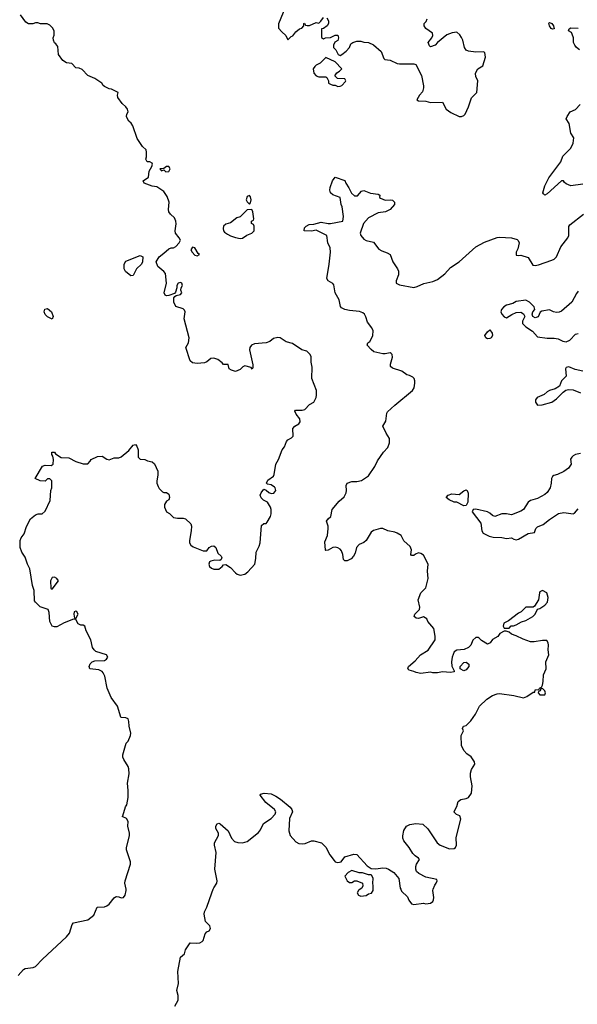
# Model space of a CAD drawing. Header units: inches. Extents: x 2221774 to 2440637, y 201306 to 357559.
# Tile 193 of 245: x 2410517 to 2415204, y 249034 to 257303. Entities that reach past the tile are written whole.
import ezdxf

# ---------------------------------------------------------------- set-up
doc = ezdxf.new("R2010")
doc.units = ezdxf.units.IN
doc.header["$MEASUREMENT"] = 0
doc.layers.add('C4214', color=7, linetype='Continuous')
doc.layers.add('C4215', color=7, linetype='Continuous')

msp = doc.modelspace()

# ---------------------------------------------------------------- linework, layer by layer
at = {"layer": 'C4214', "color": 5}
for points, elevation in [([(2410504.8, 249275.2), (2410550, 249326.8), (2410564.4, 249335.6), (2410630, 249342), (2410648.7, 249350), (2410707.9, 249412.1), (2410910, 249600.7), (2410935.1, 249630), (2410957, 249703), (2410970, 249718.8), (2411090, 249744), (2411138.9, 249781.1), (2411169.5, 249850.5), (2411230, 249853.4), (2411250, 249860.7), (2411270, 249874.8), (2411310, 249927.3), (2411322.8, 249937.2), (2411330, 249940.4), (2411350, 249937), (2411370, 249928.9), (2411390, 249931.8), (2411404.7, 249950), (2411412.8, 249990), (2411410.9, 250000)], 60), ([(2411820.4, 249019.6), (2411848, 249070), (2411848.4, 249108.4), (2411839, 249150), (2411852.3, 249210), (2411847.3, 249310), (2411869.5, 249430), (2411901.2, 249458.8), (2411910, 249490.7), (2411950, 249551), (2412006.6, 249546.6), (2412030, 249549.4), (2412050, 249560.2), (2412058.8, 249570), (2412075, 249625), (2412090, 249643.2), (2412108.5, 249651.5), (2412120.5, 249670), (2412114.1, 249694.1), (2412079.6, 249730), (2412067.4, 249790), (2412069.7, 249810), (2412089.8, 249850.1), (2412131.1, 249970), (2412143.2, 250000)], 40), ([(2413379.7, 250000), (2413366, 249990), (2413354.8, 249970), (2413366, 249950), (2413383.1, 249943.1), (2413430, 249947.7), (2413450, 249960.7), (2413473.1, 249966.9), (2413489.3, 249990), (2413489.3, 250000)], 40), ([(2413719.7, 250000), (2413725.2, 249985.2), (2413775.3, 249935.3), (2413787.9, 249907.9), (2413810, 249878), (2413830, 249871), (2413910, 249882), (2413930, 249878), (2413970, 249884), (2413990, 249898), (2413996, 249910), (2413997.2, 249930), (2413989.2, 249990), (2413992.8, 250000)], 40)]:
    msp.add_lwpolyline(points, dxfattribs=dict(at, elevation=elevation))
at = {"layer": 'C4215', "color": 5}
for points, elevation in [([(2412752, 257410), (2412692.7, 257267.3), (2412692.7, 257232.7), (2412719.6, 257199.6), (2412754, 257170), (2412770, 257134), (2412798, 257162), (2412812.7, 257167.3), (2412838, 257202), (2412870, 257226), (2412888.4, 257231.6), (2412906, 257250), (2412906, 257270), (2412910, 257274), (2412918, 257258), (2412932.7, 257252.7), (2412952.7, 257252.7), (2413010, 257278), (2413030, 257274), (2413048.7, 257291.3), (2413070, 257322)], 60), ([(2411410.9, 250000), (2411401.6, 250050), (2411402.4, 250070), (2411449.6, 250210), (2411447.6, 250230), (2411415.1, 250330), (2411415.1, 250350), (2411440.9, 250450), (2411440.9, 250470), (2411425.2, 250530), (2411428.7, 250570), (2411413.6, 250593.6), (2411378, 250610), (2411384, 250616), (2411407.7, 250692.3), (2411417.2, 250710), (2411429.3, 250770.7), (2411429.3, 250830), (2411422.7, 250890), (2411436.2, 250970), (2411435.6, 251010), (2411429.4, 251030), (2411393.2, 251090), (2411385.2, 251110), (2411384, 251130), (2411413.2, 251226.8), (2411430, 251244.7), (2411449.4, 251290), (2411452.1, 251312.1), (2411438, 251370), (2411434.5, 251410), (2411428.7, 251430), (2411410, 251439.3), (2411370, 251442), (2411366, 251446), (2411338.5, 251538.5), (2411286, 251610), (2411253.2, 251690), (2411233.2, 251790), (2411218, 251818), (2411209.3, 251829.3), (2411182, 251842), (2411108, 251850), (2411102, 251870), (2411110, 251894), (2411126, 251910), (2411150, 251918), (2411230, 251922), (2411248, 251932), (2411258, 251950), (2411246, 251970), (2411158, 251998), (2411142, 252010), (2411129.5, 252029.5), (2411115.5, 252095.5), (2411075.3, 252170), (2411066, 252210), (2411050, 252218), (2411030, 252218), (2411010, 252228), (2410990, 252266), (2410970, 252268), (2410890, 252237.2), (2410830, 252205.2), (2410810, 252204), (2410790, 252209), (2410769.6, 252249.6), (2410765.2, 252325.2), (2410755.3, 252350), (2410690, 252373.2), (2410648.7, 252410), (2410642, 252422), (2410639, 252510), (2410624, 252550), (2410601.2, 252690), (2410582, 252730), (2410562, 252790), (2410535.3, 252830), (2410522, 252870), (2410522, 252930), (2410528.7, 252950), (2410554.2, 252985.8), (2410574.6, 253045.4), (2410608.7, 253110), (2410650, 253144.7), (2410671.6, 253151.6), (2410707.3, 253152.7), (2410730, 253174), (2410774.6, 253265.4), (2410778, 253350), (2410786, 253370), (2410786, 253430), (2410770, 253446), (2410750, 253446), (2410730, 253428), (2410690, 253428.7), (2410646, 253450), (2410710, 253552), (2410730, 253562), (2410780.4, 253559.6), (2410798, 253570), (2410802, 253610), (2410796.4, 253636.4), (2410786, 253650), (2410788.4, 253671.6), (2410810, 253671), (2410818, 253658), (2410866.8, 253626.8), (2410930, 253622), (2410990, 253591.3), (2411050, 253572), (2411090, 253574), (2411110, 253594), (2411118, 253610), (2411170, 253634), (2411210, 253637.3), (2411250, 253611), (2411270, 253607.7), (2411310, 253623), (2411350, 253624), (2411369.5, 253630.5), (2411435.8, 253684.2), (2411470, 253730.8), (2411490, 253734.8), (2411500.5, 253720.5), (2411511.9, 253690), (2411514, 253630), (2411530, 253610.8), (2411570, 253610.5), (2411590, 253599.1), (2411630.8, 253590.8), (2411650, 253572), (2411677.3, 253510), (2411678, 253478), (2411668.9, 253428.9), (2411670.3, 253410), (2411681.1, 253381.1), (2411690, 253366), (2411718, 253338), (2411730, 253331), (2411750, 253331), (2411770, 253318), (2411775.5, 253290), (2411770.7, 253270), (2411750, 253259), (2411734, 253230), (2411733.4, 253210), (2411750, 253171), (2411775.2, 253155.2), (2411810, 253122.8), (2411844.7, 253115.3), (2411890, 253116), (2411910, 253110.8), (2411954.8, 253070), (2411960.7, 253050), (2411958, 253010), (2411945.5, 252930), (2411945.5, 252910), (2411954.8, 252890), (2411974.4, 252874.4), (2412058, 252842), (2412090, 252842), (2412109, 252870), (2412130, 252882), (2412150, 252884), (2412166.8, 252870), (2412183.4, 252823.4), (2412210, 252796), (2412214.8, 252785.2), (2412211.2, 252768.9), (2412198, 252762), (2412156.9, 252763.1), (2412123.6, 252756.4), (2412111.6, 252748.4), (2412106, 252730), (2412111.3, 252710), (2412130, 252696), (2412150, 252688), (2412190, 252688), (2412219, 252710), (2412230, 252724.7), (2412250, 252726), (2412290, 252701), (2412330, 252656), (2412345.2, 252645.2), (2412370, 252639.1), (2412410, 252645.5), (2412435.1, 252664.9), (2412493.2, 252730), (2412503.1, 252776.9), (2412505.2, 252830), (2412530, 252882), (2412537, 252910), (2412550, 253054), (2412568.4, 253071.6), (2412590, 253072), (2412598, 253082), (2412624, 253130), (2412630, 253154), (2412632, 253188), (2412626, 253210), (2412599, 253250), (2412566.6, 253266.6), (2412546, 253286), (2412539.3, 253310), (2412546, 253330), (2412570, 253361), (2412590, 253351), (2412610, 253332.2), (2412630, 253324.2), (2412652.7, 253327.3), (2412669.6, 253350), (2412665.6, 253370), (2412657.8, 253377.8), (2412630, 253395.1), (2412601, 253401), (2412592.7, 253410), (2412603.1, 253436.9), (2412649, 253470), (2412656.6, 253483.4), (2412669.6, 253570), (2412692.7, 253610), (2412722.9, 253690), (2412743.5, 253716.5), (2412761, 253759), (2412770, 253774), (2412802, 253790), (2412815.1, 253804.9), (2412814, 253870), (2412828.7, 253890), (2412862, 253910), (2412874.5, 253925.5), (2412872, 253950), (2412840.9, 253990), (2412830, 254014), (2412835.3, 254024.7), (2412890, 254024.4), (2412914, 254030), (2412954, 254070), (2412990, 254091), (2413009.3, 254130), (2413012.3, 254150), (2413012.7, 254190), (2412972.3, 254290), (2412976.5, 254383.5), (2412966.8, 254426.8), (2412966.6, 254470), (2412958, 254490), (2412930, 254519.3), (2412889.5, 254529.5), (2412810, 254582.7), (2412758, 254598), (2412706, 254630), (2412687.5, 254632.5), (2412650, 254624), (2412618.5, 254601.5), (2412590, 254589), (2412490, 254580.9), (2412466.8, 254570), (2412451, 254550), (2412447.3, 254530), (2412476, 254404), (2412478, 254382), (2412472, 254368), (2412462, 254382), (2412410, 254396), (2412393, 254387), (2412370, 254365.2), (2412330, 254348), (2412298, 254358), (2412278, 254370), (2412270, 254406), (2412230, 254406), (2412220.2, 254420.2), (2412181.2, 254450), (2412150, 254461.3), (2412124, 254456), (2412090, 254429.2), (2412070, 254421.2), (2412010, 254414), (2411970, 254422), (2411950, 254438), (2411914, 254550), (2411937.2, 254590), (2411942.7, 254630), (2411899.3, 254790), (2411908.7, 254850), (2411903.1, 254863.1), (2411890, 254875.3), (2411830, 254895.3), (2411813.2, 254930), (2411814, 254966), (2411821.2, 254978.8), (2411833.2, 254986.8), (2411870, 254996), (2411881.2, 255010), (2411872.3, 255030), (2411873.2, 255050), (2411886, 255070), (2411880.9, 255090), (2411870, 255096.9), (2411850, 255088.7), (2411838.8, 255070), (2411838.8, 255050), (2411826.8, 255013.2), (2411816.9, 255003.1), (2411770, 254985.2), (2411750, 254983.7), (2411739, 254990), (2411732.7, 255010), (2411751.3, 255090), (2411742.9, 255170), (2411730, 255186.6), (2411679, 255230), (2411665.2, 255270), (2411690, 255310.7), (2411730, 255340.7), (2411770, 255378.8), (2411790, 255386), (2411810, 255386), (2411830, 255398), (2411858, 255430), (2411868, 255450), (2411858, 255470), (2411826, 255510), (2411823.7, 255530), (2411831.4, 255588.5), (2411829.6, 255610), (2411818.5, 255638.5), (2411783.7, 255670), (2411771.6, 255690), (2411766.6, 255710), (2411773.6, 255770), (2411756.6, 255816.6), (2411730, 255859), (2411670, 255899), (2411630, 255905.2), (2411562, 255930), (2411555.3, 255950), (2411600.4, 255979.6), (2411606, 256030), (2411629, 256070), (2411633.2, 256090), (2411630, 256098), (2411610, 256108), (2411589, 256109), (2411578, 256130), (2411584, 256150), (2411584, 256190), (2411579, 256210), (2411550, 256238), (2411505.8, 256305.8), (2411469.3, 256410), (2411454, 256434), (2411434, 256450), (2411422.7, 256470), (2411415.3, 256490), (2411418, 256510), (2411428.7, 256530), (2411422, 256550), (2411408.7, 256570), (2411377.5, 256597.5), (2411342, 256650), (2411338, 256670), (2411346, 256690), (2411290, 256719), (2411270, 256722), (2411230, 256742), (2411218, 256750), (2411208, 256770), (2411148, 256810), (2411090, 256835.3), (2411043.1, 256883.1), (2411016.4, 256896.4), (2410990, 256898), (2410954, 256934), (2410910, 256941.2), (2410878.6, 256958.6), (2410844, 257010), (2410836.4, 257076.4), (2410820.4, 257100.4), (2410809.1, 257109.1), (2410802, 257130), (2410798, 257150), (2410807.3, 257172.7), (2410808, 257210), (2410793.6, 257233.6), (2410770, 257258), (2410748.4, 257268.4), (2410691.2, 257268.9), (2410670, 257275.3), (2410650, 257275.3), (2410628.4, 257268.4), (2410590, 257268.7), (2410570, 257282), (2410524.5, 257344.5)], 60), ([(2413098, 257318), (2413112, 257292), (2413112, 257270), (2413102, 257250), (2413070, 257228), (2413054, 257226), (2413052.7, 257152.7), (2413070, 257142), (2413088.7, 257151.3), (2413130, 257152), (2413170, 257172), (2413190, 257172), (2413198, 257150), (2413192, 257128), (2413164.7, 257115.3), (2413154, 257090), (2413154, 257070), (2413174, 257050), (2413194, 257010), (2413210, 257002), (2413226, 257010), (2413260.4, 257039.6), (2413288, 257070), (2413301.2, 257098.8), (2413318, 257110), (2413350, 257121), (2413383.6, 257123.6), (2413410, 257114), (2413450, 257112), (2413490.9, 257090.9), (2413555.3, 257035.3), (2413576.9, 256976.9), (2413587.5, 256967.5), (2413630, 256964), (2413690, 256936), (2413710, 256931), (2413830.8, 256930.8), (2413845.4, 256925.4), (2413893.7, 256833.7), (2413911.6, 256748.4), (2413912, 256730), (2413902, 256698), (2413878, 256670), (2413854, 256630), (2413870, 256622), (2413930, 256618.8), (2413970, 256607.3), (2414070, 256611), (2414102.8, 256550), (2414142, 256522), (2414210, 256490.8), (2414230, 256491), (2414250, 256498), (2414262, 256510), (2414289, 256570), (2414314.6, 256645.4), (2414358, 256690), (2414369, 256790), (2414350, 256826), (2414349, 256850), (2414355.3, 256870), (2414368.7, 256890), (2414410, 256914), (2414432.9, 256987.1), (2414428, 257028), (2414414, 257034), (2414350.6, 257029.4), (2414290, 257037), (2414270, 257046), (2414257, 257070), (2414242.7, 257130), (2414231.9, 257151.9), (2414216.6, 257176.6), (2414190, 257199.3), (2414152.9, 257192.9), (2414105.9, 257174.2), (2414027.7, 257112.3), (2414010, 257089), (2413970, 257075.3), (2413962, 257082), (2413949, 257110), (2413982, 257150), (2413988.7, 257170), (2413988, 257190), (2413930, 257229), (2413918, 257250), (2413918, 257270), (2413933.6, 257286.4), (2413942, 257310)], 60), ([(2415222.7, 257050), (2415198, 257070), (2415182.7, 257090), (2415172.3, 257112.3), (2415171.2, 257150), (2415161.2, 257181.2), (2415154, 257194), (2415128.7, 257210), (2415134.6, 257225.4), (2415150, 257234), (2415210, 257230.4)], 40), ([(2415250, 255920.5), (2415150, 255906.6), (2415110, 255924), (2415096, 255936), (2415089, 255949), (2415070, 255949.3), (2414950, 255838.9), (2414929.7, 255829.7), (2414918.9, 255838.9), (2414915.1, 255850), (2414930, 255907.7), (2414965.5, 255974.5), (2415065.1, 256110), (2415082.6, 256157.4), (2415150, 256223.7), (2415170, 256264.9), (2415173.6, 256310), (2415149.6, 256349.6), (2415136, 256430), (2415109.7, 256469.7), (2415118, 256490), (2415145.2, 256530), (2415190, 256548.7), (2415228, 256590)], 40), ([(2413992.8, 250000), (2414005.2, 250034.8), (2414018, 250050), (2414026, 250070), (2414022, 250082), (2413930, 250100.9), (2413871.5, 250131.5), (2413852.7, 250150), (2413846, 250170), (2413846.6, 250190), (2413852, 250210), (2413876.3, 250250), (2413870, 250260.9), (2413840, 250280), (2413821, 250301), (2413791.5, 250351.5), (2413746, 250406), (2413738, 250430), (2413737.4, 250450), (2413745.5, 250494.5), (2413769.6, 250530.4), (2413795.8, 250544.2), (2413846.5, 250553.5), (2413906.7, 250546.7), (2413946.6, 250506.6), (2414024.9, 250390), (2414050, 250370.7), (2414130, 250338.8), (2414170, 250342.8), (2414179, 250350), (2414189.1, 250370.9), (2414185.6, 250434.4), (2414224, 250590), (2414217.2, 250617.2), (2414188.8, 250628.9), (2414170, 250648), (2414170, 250654), (2414190, 250694), (2414202.7, 250737.3), (2414226, 250754), (2414270, 250761), (2414290, 250771), (2414314.2, 250805.8), (2414320.9, 250870), (2414305.6, 250945.6), (2414305.6, 250974.4), (2414313.6, 251006.4), (2414342, 251050), (2414339, 251070), (2414312.5, 251112.5), (2414276.4, 251136.4), (2414250, 251166), (2414230, 251206), (2414228.7, 251290), (2414248, 251330), (2414238, 251350), (2414248, 251370), (2414270, 251376), (2414310, 251414.8), (2414347, 251470), (2414381.4, 251538.6), (2414442.6, 251597.4), (2414490, 251628), (2414530, 251642), (2414550, 251643), (2414670, 251626), (2414751.6, 251608.4), (2414780.2, 251619.8), (2414834, 251654), (2414846, 251654), (2414850, 251674), (2414882, 251678), (2414886, 251690), (2414902, 251698), (2414910, 251714), (2414916.5, 251743.5), (2414919, 251801), (2414942.7, 251850), (2414939, 251910), (2414964, 251970), (2414958, 252010), (2414962, 252050), (2414958, 252070), (2414948, 252088), (2414910, 252088.7), (2414842, 252078), (2414810, 252079), (2414750, 252099.3), (2414689.1, 252129.1), (2414650, 252142), (2414630, 252158), (2414607.3, 252167.3), (2414590, 252168), (2414551.6, 252148.4), (2414536.9, 252123.1), (2414490, 252098), (2414471.2, 252068.9), (2414450, 252058), (2414398, 252090), (2414378, 252110), (2414370, 252114), (2414350, 252113.2), (2414327, 252093), (2414307.7, 252050), (2414290, 252029.3), (2414254, 252014), (2414190, 252009.2), (2414170, 251993.2), (2414153.4, 251950), (2414147.3, 251910), (2414150, 251874), (2414170, 251834), (2414170, 251826), (2414138.8, 251821.2), (2414070, 251825.1), (2414030, 251818), (2413990, 251818), (2413970, 251823.7), (2413890, 251812.3), (2413850, 251819.3), (2413830, 251829.2), (2413790, 251839), (2413779, 251850), (2413785.2, 251870), (2413840.5, 251919.5), (2413886.6, 251970), (2413950, 252008.4), (2414010, 252094), (2414010, 252126), (2413997.2, 252190), (2413948.7, 252250), (2413938, 252270), (2413910, 252288), (2413870, 252274), (2413850, 252277.2), (2413834, 252290), (2413837.2, 252310), (2413877.2, 252350), (2413881.2, 252370), (2413866, 252430), (2413889.6, 252490.4), (2413930, 252532), (2413949.3, 252610), (2413943.7, 252670), (2413949.3, 252730), (2413910, 252806), (2413890, 252820.7), (2413870, 252824.5), (2413845.2, 252814.8), (2413830, 252802.7), (2413810, 252802), (2413805.2, 252810), (2413809, 252850), (2413799, 252879), (2413747.2, 252927.2), (2413723.7, 252970), (2413690, 252991.8), (2413670, 252999.3), (2413610, 253009.5), (2413570, 253031.1), (2413550, 253030.9), (2413490, 253013.5), (2413470, 252997.6), (2413430, 252929.6), (2413410, 252913.3), (2413370, 252894.7), (2413349.1, 252870.9), (2413337.2, 252822.8), (2413323.7, 252796.3), (2413304.4, 252775.6), (2413270, 252757), (2413250, 252758), (2413238, 252770), (2413231.8, 252811.8), (2413221.2, 252841.2), (2413210, 252855.3), (2413190, 252868.7), (2413170, 252874), (2413150, 252869.2), (2413110, 252846.6), (2413090, 252845.2), (2413088.3, 252848.3), (2413082.4, 252917.6), (2413105.2, 252970), (2413109.5, 253030.5), (2413109.5, 253050), (2413097.2, 253090), (2413108.7, 253110), (2413133.2, 253130), (2413144, 253190), (2413201.2, 253258.9), (2413243.2, 253296.8), (2413261.2, 253330), (2413265.2, 253350), (2413261.2, 253390), (2413269.6, 253410.4), (2413310, 253423.8), (2413350, 253424.2), (2413390, 253432.2), (2413450, 253470.6), (2413502, 253550), (2413523.3, 253596.7), (2413574.7, 253670), (2413610.6, 253709.3), (2413625.3, 253750), (2413626, 253786), (2413597, 253830), (2413569.6, 253890), (2413594, 253930), (2413603, 253997), (2413609.7, 254010.3), (2413670, 254064.9), (2413818, 254190), (2413832.7, 254210), (2413839.3, 254250), (2413839.3, 254270), (2413833.2, 254290), (2413821.5, 254301.5), (2413794.8, 254314.8), (2413770, 254319.3), (2413728.7, 254350), (2413650, 254377.2), (2413634, 254390), (2413632.7, 254410), (2413649.3, 254469.3), (2413649, 254490), (2413639.5, 254499.5), (2413630, 254505.2), (2413590, 254496.2), (2413570, 254496.9), (2413493.6, 254513.6), (2413470, 254531.8), (2413438, 254570), (2413443.7, 254590), (2413458.9, 254601.1), (2413475.3, 254624.7), (2413483.9, 254650), (2413486.8, 254690), (2413476, 254716), (2413441.6, 254761.7), (2413427, 254807), (2413414, 254830), (2413401.5, 254841.5), (2413373.2, 254853.2), (2413290, 254860.5), (2413249.6, 254869.6), (2413222, 254882), (2413213.1, 254893.1), (2413203.1, 254950), (2413168.6, 255008.6), (2413156.8, 255076.8), (2413148.6, 255088.6), (2413109.8, 255109.8), (2413097.6, 255130), (2413118.7, 255250), (2413129.7, 255350), (2413126.2, 255386.2), (2413107.8, 255430), (2413099.3, 255490), (2413010, 255536.3), (2412970, 255527.8), (2412907.6, 255530), (2412910, 255554.4), (2412924.2, 255570), (2412950, 255582.4), (2412990, 255584.4), (2413050, 255602), (2413110, 255590.2), (2413130, 255591), (2413232, 255610), (2413237.8, 255650), (2413227.8, 255730), (2413220.4, 255750), (2413211.4, 255810), (2413150, 255832.8), (2413130, 255849.7), (2413123.9, 255870), (2413126.1, 255893.9), (2413147.6, 255950), (2413170, 255980.5), (2413250, 255951), (2413257.1, 255930), (2413284.4, 255890), (2413304.6, 255844.6), (2413330, 255822.4), (2413356.3, 255823.7), (2413390, 255861.6), (2413410, 255868.4), (2413465.3, 255845.3), (2413530, 255838.8), (2413544.7, 255830), (2413542, 255810), (2413550, 255804.7), (2413590, 255786.8), (2413630, 255790.8), (2413650, 255786), (2413666, 255770), (2413666, 255750), (2413630, 255709), (2413592, 255690), (2413530, 255682), (2413450, 255638.9), (2413406.5, 255590), (2413378.8, 255510), (2413383.1, 255490), (2413410, 255460.3), (2413430, 255448.9), (2413490, 255434.9), (2413535.1, 255375.1), (2413560.7, 255360.7), (2413605.9, 255345.8), (2413630.4, 255330), (2413652.2, 255270), (2413691.7, 255211.7), (2413701.3, 255190), (2413701.3, 255158.7), (2413680.5, 255110), (2413680.7, 255090), (2413710, 255075.3), (2413830, 255054), (2413858.6, 255061.4), (2413913.8, 255086.2), (2413990, 255103.1), (2414030, 255120.3), (2414090, 255168.9), (2414138.5, 255221.5), (2414210, 255270.2), (2414350, 255394), (2414424.4, 255435.6), (2414530, 255473.8), (2414550, 255476.5), (2414650, 255471.8), (2414697.4, 255457.4), (2414707.4, 255447.4), (2414714, 255430), (2414703, 255377), (2414689.1, 255350), (2414690, 255326), (2414710, 255322.8), (2414730, 255326), (2414790, 255306), (2414830, 255242), (2414850, 255239.1), (2414876.6, 255243.4), (2414990, 255282), (2415010, 255290.7), (2415029.3, 255310), (2415066.1, 255393.9), (2415125.6, 255470), (2415133.3, 255490), (2415133.6, 255566.4), (2415140.2, 255579.8), (2415255.6, 255670)], 40), ([(2415210, 255022), (2415196, 255004), (2415158, 254930), (2415070, 254854.9), (2415050, 254846), (2415030, 254844.9), (2415004.7, 254850), (2414970, 254864.9), (2414906.3, 254853.7), (2414892.7, 254847.3), (2414873.6, 254806.4), (2414850, 254797.6), (2414830.6, 254810), (2414824.6, 254830), (2414830, 254849), (2414846, 254870), (2414840.3, 254890), (2414802.9, 254930), (2414770, 254947.8), (2414690, 254934.9), (2414662, 254918), (2414610, 254904.2), (2414585.1, 254890), (2414566.6, 254870), (2414559.7, 254850), (2414569.5, 254830), (2414588.6, 254808.6), (2414610, 254798), (2414653.3, 254826.7), (2414690, 254843.1), (2414730, 254845.7), (2414752.3, 254832.3), (2414761.6, 254810), (2414742.2, 254770), (2414742.2, 254750), (2414770, 254722.5), (2414828.3, 254688.3), (2414870, 254640.7), (2414950, 254626.9), (2415010, 254628.6), (2415043.1, 254623.1), (2415081.9, 254601.9), (2415110, 254597), (2415141.8, 254610), (2415190, 254661), (2415210, 254666.5)], 20), ([(2415250, 254350.3), (2415184.9, 254364.9), (2415132.3, 254387.7), (2415110, 254382.8), (2415103.6, 254370), (2415109.7, 254310), (2415070.6, 254269.3), (2415053.6, 254226.4), (2415017.7, 254202.3), (2414970, 254188.2), (2414950, 254177.6), (2414924.5, 254155.5), (2414865.2, 254130), (2414853.2, 254110), (2414853.2, 254090), (2414870, 254066), (2414909.4, 254069.4), (2414990, 254091.1), (2415030, 254119.2), (2415084.2, 254175.8), (2415108.7, 254191.3), (2415130, 254197.3), (2415170, 254193), (2415230, 254167.8)], 20), ([(2415230, 253660.1), (2415190, 253650.7), (2415170, 253640.9), (2415156.5, 253630), (2415147.4, 253612.6), (2415152.2, 253570), (2415130, 253537.2), (2415090, 253507.8), (2415038, 253482), (2415006, 253474), (2414994.6, 253465.4), (2414986.1, 253450), (2414983.9, 253410), (2414975, 253370), (2414950, 253331), (2414930, 253315), (2414870, 253282), (2414810, 253264.6), (2414790, 253252.2), (2414752.9, 253190), (2414730, 253174), (2414650, 253144.2), (2414610, 253152.4), (2414570, 253153.8), (2414510, 253131.5), (2414490, 253137.6), (2414470, 253158.7), (2414450, 253168.8), (2414350, 253190.8), (2414329.5, 253190.5), (2414321.2, 253170), (2414393.4, 253073.4), (2414400.7, 253010), (2414411.3, 252991.3), (2414464, 252964), (2414496.8, 252956.8), (2414570, 252955.4), (2414610, 252946.6), (2414650, 252951), (2414670, 252939.7), (2414690, 252935), (2414710, 252940.3), (2414790, 252986.9), (2414843.6, 252996.4), (2414854, 253030), (2414870, 253043.5), (2414918.1, 253061.9), (2414970, 253106.6), (2415044.9, 253155.1), (2415090, 253164.7), (2415170, 253154), (2415180.4, 253159.6), (2415210, 253193.6)], 20), ([(2412143.2, 250000), (2412148, 250012), (2412174, 250050), (2412177.6, 250070), (2412158, 250170), (2412169, 250310), (2412154, 250370), (2412155.3, 250390), (2412188.4, 250451.6), (2412188.7, 250470), (2412166, 250510), (2412166, 250530), (2412178, 250550), (2412190, 250554.8), (2412202, 250550), (2412270, 250491), (2412298, 250430), (2412322, 250402), (2412350, 250394), (2412390, 250390.6), (2412430, 250402), (2412523.2, 250476.8), (2412540.2, 250499.8), (2412566.8, 250553.2), (2412630, 250594), (2412665.2, 250630), (2412669.3, 250650), (2412659.3, 250670), (2412586, 250730), (2412538, 250790), (2412540.4, 250799.6), (2412573.2, 250806.8), (2412630, 250800.5), (2412670, 250783), (2412710, 250756.3), (2412790.7, 250690), (2412804, 250670), (2412810.8, 250650), (2412786.2, 250593.8), (2412778.8, 250490), (2412790, 250452), (2412838, 250398), (2412863.8, 250383.8), (2412890, 250380.5), (2412915.6, 250384.4), (2412970, 250406), (2412990, 250406), (2413054, 250390), (2413090, 250354), (2413124.7, 250290), (2413161.4, 250241.4), (2413170, 250231.3), (2413190, 250226), (2413218, 250230), (2413251.3, 250271.3), (2413324.7, 250295.3), (2413350, 250290.7), (2413436.8, 250196.8), (2413470, 250174.8), (2413510, 250170.6), (2413570, 250179.3), (2413596.1, 250176.1), (2413618, 250170), (2413662, 250142), (2413704, 250090), (2413716, 250010), (2413719.7, 250000)], 40), ([(2413489.3, 250000), (2413489.3, 250030), (2413484, 250050), (2413489, 250090), (2413475.5, 250115.5), (2413470, 250122), (2413450, 250122), (2413398, 250138), (2413370, 250139), (2413310, 250157.2), (2413278.8, 250141.2), (2413251.3, 250110), (2413270, 250072), (2413290, 250058), (2413310, 250058), (2413330, 250071.3), (2413350, 250071.3), (2413398, 250050), (2413400.5, 250030), (2413393.4, 250010), (2413379.7, 250000)], 40)]:
    msp.add_lwpolyline(points, dxfattribs=dict(at, elevation=elevation))
for points, elevation in [([(2414996, 257224), (2414984, 257230), (2414969.3, 257250), (2414965.2, 257274.8), (2414970, 257278), (2414990.8, 257270), (2415004.7, 257250), (2415010, 257226)], 40), ([(2413090, 256986), (2413043.6, 256936.4), (2413010, 256922), (2412998, 256910), (2412984.7, 256890), (2412990, 256854), (2413010, 256832), (2413030, 256822), (2413090, 256822), (2413098, 256818), (2413114, 256790), (2413114, 256770), (2413130, 256762), (2413150, 256754), (2413170, 256754), (2413190, 256742), (2413210, 256744.7), (2413226, 256750), (2413256.4, 256783.6), (2413258, 256790), (2413250, 256806), (2413188, 256808), (2413166, 256830), (2413183.1, 256856.9), (2413206, 256870), (2413226, 256890), (2413170, 256948)], 60), ([(2411770, 256069), (2411750, 256068.7), (2411730, 256054), (2411694, 256050), (2411710, 256034), (2411730, 256042), (2411746, 256026), (2411770, 256026.8), (2411782.7, 256050)], 60), ([(2412450, 255826), (2412430, 255818), (2412422, 255790), (2412430, 255774), (2412450, 255754), (2412456.4, 255763.6), (2412462, 255790), (2412456.4, 255816.4)], 60), ([(2412467.3, 255707.3), (2412430, 255706), (2412370, 255648), (2412342, 255638), (2412290, 255595.3), (2412250, 255585.2), (2412231, 255570), (2412226, 255550), (2412231, 255530), (2412238.8, 255518.8), (2412262.5, 255502.5), (2412290, 255486.8), (2412330, 255474.8), (2412370, 255464), (2412390, 255467.3), (2412427.2, 255492.8), (2412468.7, 255510), (2412488.7, 255530), (2412488, 255568), (2412482, 255582), (2412466, 255590), (2412466, 255610), (2412482, 255618), (2412486, 255630), (2412478, 255690)], 60), ([(2411968.9, 255391.1), (2411956.4, 255370), (2411966.4, 255350), (2411990, 255326), (2412010, 255320.7), (2412028.7, 255330), (2412018, 255338), (2411990, 255386.6)], 60), ([(2411450, 255152.3), (2411406.9, 255186.9), (2411396, 255210), (2411395.4, 255250), (2411410, 255275.3), (2411530, 255322.8), (2411550.8, 255310), (2411550.3, 255269.7), (2411541.6, 255250), (2411498, 255210), (2411470, 255153.2)], 60), ([(2410790, 254788.7), (2410750, 254808), (2410730, 254828), (2410724, 254850), (2410729.2, 254870.8), (2410750, 254878), (2410784.7, 254850), (2410798, 254810)], 60), ([(2414450, 254622.2), (2414436.2, 254630), (2414426.9, 254650), (2414450, 254682), (2414470, 254698.8), (2414487.7, 254670), (2414491.6, 254650), (2414479.3, 254630), (2414470, 254624.4)], 20), ([(2414250, 253219.5), (2414192, 253252), (2414170, 253251.8), (2414126.6, 253270), (2414100.7, 253290), (2414117.2, 253310), (2414150, 253320.9), (2414210, 253314.9), (2414250, 253345.5), (2414270, 253354), (2414277.3, 253350), (2414286.4, 253326.4), (2414282.4, 253250), (2414270, 253224)], 20), ([(2410810, 252621.2), (2410790, 252619), (2410777.3, 252590), (2410778, 252530), (2410790, 252521), (2410842, 252590), (2410828.7, 252610)], 60), ([(2414910, 252508), (2414890, 252498), (2414884.7, 252490), (2414878, 252430), (2414843.6, 252376.4), (2414832, 252368), (2414770, 252368), (2414730.7, 252329.3), (2414710, 252319), (2414625.4, 252254.6), (2414585.4, 252234.6), (2414582, 252210), (2414590, 252194), (2414630, 252194), (2414648.4, 252211.6), (2414667.3, 252212.7), (2414690, 252222), (2414733.6, 252246.4), (2414770, 252258), (2414830, 252291.3), (2414848.7, 252310), (2414868, 252352), (2414890, 252358), (2414930, 252384.7), (2414954, 252410), (2414959, 252450), (2414948, 252490)], 40), ([(2410990, 252335.3), (2410974, 252330), (2410972, 252310), (2410978, 252278), (2410990, 252274), (2411008, 252310), (2410998, 252330)], 60), ([(2414250, 251835.3), (2414218, 251850), (2414218, 251870), (2414250, 251904.7), (2414270, 251906), (2414291, 251890), (2414291.3, 251870), (2414270, 251842)], 40), ([(2414910, 251686), (2414898, 251682), (2414892.7, 251667.3), (2414878, 251662), (2414874, 251650), (2414890, 251634), (2414930, 251634), (2414935.3, 251650), (2414930, 251666)], 40)]:
    msp.add_lwpolyline(points, close=True, dxfattribs=dict(at, elevation=elevation))

doc.saveas('drawing.dxf')
